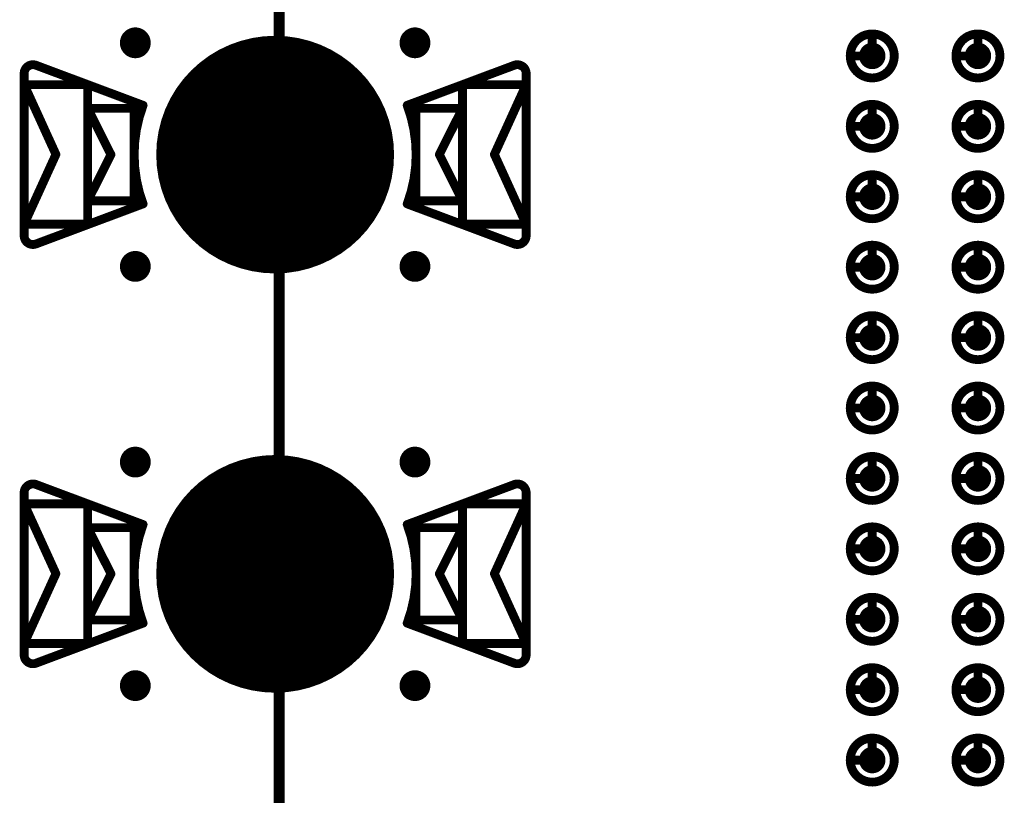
# Model space of a CAD drawing. Header units: millimetres. Extents: x 62 to 363, y 42 to 391.
# Tile 96 of 216: x 211 to 222, y 89 to 98. Entities that reach past the tile are written whole.
import ezdxf

# ---------------------------------------------------------------- set-up
doc = ezdxf.new("R2010")
doc.units = ezdxf.units.MM
for name, color, linetype in [('Mechanical8', 56, 'Continuous'), ('PadHoleLayer', 156, 'Continuous'), ('ViaHoleLayer', 16, 'Continuous')]:
    doc.layers.add(name, color=color, linetype=linetype)

# ---------------------------------------------------------------- blocks, each defined once
blk = doc.blocks.new('HARWIN_S9121_45R_13')
at = {"layer": 'Mechanical8'}
for points, const_width in [([(1.3, 0, 1), (-1.3, 0, 1)], 0.1), ([(-2.74, 1.015, 1), (-2.69, 1.015, 1)], 0.05), ([(-2.74, 1.015, 1), (-2.69, 1.015, 1)], 0.05), ([(2.69, 1.015, 1), (2.74, 1.015, 1)], 0.05), ([(2.69, 1.015, 1), (2.74, 1.015, 1)], 0.05), ([(-2.875, 0.921, 1), (-2.825, 0.921, 1)], 0.05), ([(-2.875, 0.921, 1), (-2.825, 0.921, 1)], 0.05), ([(2.825, 0.921, 1), (2.875, 0.921, 1)], 0.05), ([(2.825, 0.921, 1), (2.875, 0.921, 1)], 0.05), ([(-2.875, 0.791, 1), (-2.825, 0.791, 1)], 0.05), ([(-2.875, 0.791, 1), (-2.825, 0.791, 1)], 0.05), ([(-2.875, 0.791, 1), (-2.825, 0.791, 1)], 0.05), ([(-2.152, 0.791, 1), (-2.102, 0.791, 1)], 0.05), ([(-2.152, 0.791, 1), (-2.102, 0.791, 1)], 0.05), ([(2.103, 0.791, 1), (2.153, 0.791, 1)], 0.05), ([(2.103, 0.791, 1), (2.153, 0.791, 1)], 0.05), ([(2.825, 0.791, 1), (2.875, 0.791, 1)], 0.05), ([(2.825, 0.791, 1), (2.875, 0.791, 1)], 0.05), ([(2.825, 0.791, 1), (2.875, 0.791, 1)], 0.05), ([(-2.152, 0.525, 1), (-2.102, 0.525, 1)], 0.05), ([(-2.152, 0.525, 1), (-2.102, 0.525, 1)], 0.05), ([(-2.152, 0.525, 1), (-2.102, 0.525, 1)], 0.05), ([(-1.625, 0.525, 1), (-1.575, 0.525, 1)], 0.05), ([(-1.625, 0.525, 1), (-1.575, 0.525, 1)], 0.05), ([(-1.524, 0.56, 1), (-1.474, 0.56, 1)], 0.05), ([(-1.524, 0.56, 1), (-1.474, 0.56, 1)], 0.05), ([(1.474, 0.56, 1), (1.524, 0.56, 1)], 0.05), ([(1.474, 0.56, 1), (1.524, 0.56, 1)], 0.05), ([(1.575, 0.525, 1), (1.625, 0.525, 1)], 0.05), ([(1.575, 0.525, 1), (1.625, 0.525, 1)], 0.05), ([(2.103, 0.525, 1), (2.153, 0.525, 1)], 0.05), ([(2.103, 0.525, 1), (2.153, 0.525, 1)], 0.05), ([(2.103, 0.525, 1), (2.153, 0.525, 1)], 0.05), ([(-0.025, 0.5, 1), (0.025, 0.5, 1)], 0.05), ([(-0.025, 0.5, 1), (0.025, 0.5, 1)], 0.05), ([(-2.514, -0.002, 1), (-2.464, -0.002, 1)], 0.05), ([(-2.514, -0.002, 1), (-2.464, -0.002, 1)], 0.05), ([(-1.889, 0, 1), (-1.839, 0, 1)], 0.05), ([(-1.889, 0, 1), (-1.839, 0, 1)], 0.05), ([(-1.325, 0, 1), (-1.275, 0, 1)], 0.05), ([(-0.525, 0, 1), (-0.475, 0, 1)], 0.05), ([(-0.525, 0, 1), (-0.475, 0, 1)], 0.05), ([(-0.025, 0, 1), (0.025, 0, 1)], 0.05), ([(-0.025, 0, 1), (0.025, 0, 1)], 0.05), ([(-0.025, 0, 1), (0.025, 0, 1)], 0.05), ([(-0.025, 0, 1), (0.025, 0, 1)], 0.05), ([(-0.025, 0, 1), (0.025, 0, 1)], 0.05), ([(-0.025, 0, 1), (0.025, 0, 1)], 0.05), ([(-0.025, 0, 1), (0.025, 0, 1)], 0.05), ([(-0.025, 0, 1), (0.025, 0, 1)], 0.05), ([(0.475, 0, 1), (0.525, 0, 1)], 0.05), ([(0.475, 0, 1), (0.525, 0, 1)], 0.05), ([(1.275, 0, 1), (1.325, 0, 1)], 0.05), ([(1.839, 0, 1), (1.889, 0, 1)], 0.05), ([(1.839, 0, 1), (1.889, 0, 1)], 0.05), ([(2.464, -0.002, 1), (2.514, -0.002, 1)], 0.05), ([(2.464, -0.002, 1), (2.514, -0.002, 1)], 0.05), ([(-2.152, -0.525, 1), (-2.102, -0.525, 1)], 0.05), ([(-2.152, -0.525, 1), (-2.102, -0.525, 1)], 0.05), ([(-2.152, -0.525, 1), (-2.102, -0.525, 1)], 0.05), ([(-1.625, -0.525, 1), (-1.575, -0.525, 1)], 0.05), ([(-1.625, -0.525, 1), (-1.575, -0.525, 1)], 0.05), ([(-1.524, -0.56, 1), (-1.474, -0.56, 1)], 0.05), ([(-1.524, -0.56, 1), (-1.474, -0.56, 1)], 0.05), ([(-0.025, -0.5, 1), (0.025, -0.5, 1)], 0.05), ([(-0.025, -0.5, 1), (0.025, -0.5, 1)], 0.05), ([(1.474, -0.56, 1), (1.524, -0.56, 1)], 0.05), ([(1.474, -0.56, 1), (1.524, -0.56, 1)], 0.05), ([(1.575, -0.525, 1), (1.625, -0.525, 1)], 0.05), ([(1.575, -0.525, 1), (1.625, -0.525, 1)], 0.05), ([(2.103, -0.525, 1), (2.153, -0.525, 1)], 0.05), ([(2.103, -0.525, 1), (2.153, -0.525, 1)], 0.05), ([(2.103, -0.525, 1), (2.153, -0.525, 1)], 0.05), ([(-2.875, -0.795, 1), (-2.825, -0.795, 1)], 0.05), ([(-2.875, -0.795, 1), (-2.825, -0.795, 1)], 0.05), ([(-2.875, -0.795, 1), (-2.825, -0.795, 1)], 0.05), ([(-2.152, -0.795, 1), (-2.102, -0.795, 1)], 0.05), ([(-2.152, -0.795, 1), (-2.102, -0.795, 1)], 0.05), ([(2.103, -0.795, 1), (2.153, -0.795, 1)], 0.05), ([(2.103, -0.795, 1), (2.153, -0.795, 1)], 0.05), ([(2.825, -0.795, 1), (2.875, -0.795, 1)], 0.05), ([(2.825, -0.795, 1), (2.875, -0.795, 1)], 0.05), ([(2.825, -0.795, 1), (2.875, -0.795, 1)], 0.05), ([(-2.875, -0.921, 1), (-2.825, -0.921, 1)], 0.05), ([(-2.875, -0.921, 1), (-2.825, -0.921, 1)], 0.05), ([(2.825, -0.921, 1), (2.875, -0.921, 1)], 0.05), ([(2.825, -0.921, 1), (2.875, -0.921, 1)], 0.05), ([(-2.74, -1.015, 1), (-2.69, -1.015, 1)], 0.05), ([(-2.74, -1.015, 1), (-2.69, -1.015, 1)], 0.05), ([(2.69, -1.015, 1), (2.74, -1.015, 1)], 0.05), ([(2.69, -1.015, 1), (2.74, -1.015, 1)], 0.05)]:
    blk.add_lwpolyline(points, format="xyb", close=True, dxfattribs=dict(at, const_width=const_width))
at = {"layer": 'Mechanical8', "const_width": 0.1}
for points in [[(-2.85, 0.921, -0.523343), (-2.715, 1.015)], [(2.715, 1.015, -0.523343), (2.85, 0.921)], [(-1.499, -0.56, -0.180829), (-1.499, 0.56)], [(1.499, 0.56, -0.180829), (1.499, -0.56)], [(-2.715, -1.015, -0.523343), (-2.85, -0.921)], [(2.85, -0.921, -0.523343), (2.715, -1.015)]]:
    blk.add_lwpolyline(points, format="xyb", dxfattribs=at)
for points in [[(-1.499, 0.56), (-2.715, 1.015)], [(2.715, 1.015), (1.499, 0.56)], [(-2.85, 0.921), (-2.85, -0.921)], [(2.85, 0.921), (2.85, -0.921)], [(-2.85, 0.791), (-2.85, -0.795)], [(-2.489, -0.002), (-2.85, 0.791)], [(-2.127, 0.791), (-2.85, 0.791)], [(-2.127, 0.791), (-2.127, -0.795)], [(2.128, 0.791), (2.128, -0.795)], [(2.85, 0.791), (2.128, 0.791)], [(2.85, 0.791), (2.489, -0.002)], [(2.85, 0.791), (2.85, -0.795)], [(-2.127, 0.525), (-2.127, -0.525)], [(-1.864, 0), (-2.127, 0.525)], [(-1.6, 0.525), (-2.127, 0.525)], [(-1.6, 0.525), (-1.6, -0.525)], [(1.6, 0.525), (1.6, -0.525)], [(2.128, 0.525), (1.6, 0.525)], [(2.128, 0.525), (1.864, 0)], [(2.128, 0.525), (2.128, -0.525)], [(0, 0.5), (0, 0)], [(0, 0.5), (0, 0)], [(-2.489, -0.002), (-2.85, -0.795)], [(-1.864, 0), (-2.127, -0.525)], [(0, 0), (-0.5, 0)], [(0, 0), (-0.5, 0)], [(0, 0), (0, -0.5)], [(0, 0), (0, -0.5)], [(0.5, 0), (0, 0)], [(0.5, 0), (0, 0)], [(2.128, -0.525), (1.864, 0)], [(2.85, -0.795), (2.489, -0.002)], [(-1.499, -0.56), (-2.715, -1.015)], [(-1.6, -0.525), (-2.127, -0.525)], [(2.715, -1.015), (1.499, -0.56)], [(2.128, -0.525), (1.6, -0.525)], [(-2.127, -0.795), (-2.85, -0.795)], [(2.85, -0.795), (2.128, -0.795)]]:
    blk.add_lwpolyline(points, dxfattribs=at)
at = {"layer": 'PadHoleLayer', "const_width": 1.3}
blk.add_lwpolyline([(-0.65, 0, 1), (0.65, 0, 1)], format="xyb", close=True, dxfattribs=at)
blk = doc.blocks.new('HARWIN_S9121_45R_20')
at = {"layer": 'Mechanical8'}
for points, const_width in [([(1.3, 0, 1), (-1.3, 0, 1)], 0.1), ([(-2.74, 1.015, 1), (-2.69, 1.015, 1)], 0.05), ([(-2.74, 1.015, 1), (-2.69, 1.015, 1)], 0.05), ([(2.69, 1.015, 1), (2.74, 1.015, 1)], 0.05), ([(2.69, 1.015, 1), (2.74, 1.015, 1)], 0.05), ([(-2.875, 0.921, 1), (-2.825, 0.921, 1)], 0.05), ([(-2.875, 0.921, 1), (-2.825, 0.921, 1)], 0.05), ([(2.825, 0.921, 1), (2.875, 0.921, 1)], 0.05), ([(2.825, 0.921, 1), (2.875, 0.921, 1)], 0.05), ([(-2.875, 0.791, 1), (-2.825, 0.791, 1)], 0.05), ([(-2.875, 0.791, 1), (-2.825, 0.791, 1)], 0.05), ([(-2.875, 0.791, 1), (-2.825, 0.791, 1)], 0.05), ([(-2.152, 0.791, 1), (-2.102, 0.791, 1)], 0.05), ([(-2.152, 0.791, 1), (-2.102, 0.791, 1)], 0.05), ([(2.103, 0.791, 1), (2.153, 0.791, 1)], 0.05), ([(2.103, 0.791, 1), (2.153, 0.791, 1)], 0.05), ([(2.825, 0.791, 1), (2.875, 0.791, 1)], 0.05), ([(2.825, 0.791, 1), (2.875, 0.791, 1)], 0.05), ([(2.825, 0.791, 1), (2.875, 0.791, 1)], 0.05), ([(-2.152, 0.525, 1), (-2.102, 0.525, 1)], 0.05), ([(-2.152, 0.525, 1), (-2.102, 0.525, 1)], 0.05), ([(-2.152, 0.525, 1), (-2.102, 0.525, 1)], 0.05), ([(-1.625, 0.525, 1), (-1.575, 0.525, 1)], 0.05), ([(-1.625, 0.525, 1), (-1.575, 0.525, 1)], 0.05), ([(-1.524, 0.56, 1), (-1.474, 0.56, 1)], 0.05), ([(-1.524, 0.56, 1), (-1.474, 0.56, 1)], 0.05), ([(1.474, 0.56, 1), (1.524, 0.56, 1)], 0.05), ([(1.474, 0.56, 1), (1.524, 0.56, 1)], 0.05), ([(1.575, 0.525, 1), (1.625, 0.525, 1)], 0.05), ([(1.575, 0.525, 1), (1.625, 0.525, 1)], 0.05), ([(2.103, 0.525, 1), (2.153, 0.525, 1)], 0.05), ([(2.103, 0.525, 1), (2.153, 0.525, 1)], 0.05), ([(2.103, 0.525, 1), (2.153, 0.525, 1)], 0.05), ([(-0.025, 0.5, 1), (0.025, 0.5, 1)], 0.05), ([(-0.025, 0.5, 1), (0.025, 0.5, 1)], 0.05), ([(-2.514, -0.002, 1), (-2.464, -0.002, 1)], 0.05), ([(-2.514, -0.002, 1), (-2.464, -0.002, 1)], 0.05), ([(-1.889, 0, 1), (-1.839, 0, 1)], 0.05), ([(-1.889, 0, 1), (-1.839, 0, 1)], 0.05), ([(-1.325, 0, 1), (-1.275, 0, 1)], 0.05), ([(-0.525, 0, 1), (-0.475, 0, 1)], 0.05), ([(-0.525, 0, 1), (-0.475, 0, 1)], 0.05), ([(-0.025, 0, 1), (0.025, 0, 1)], 0.05), ([(-0.025, 0, 1), (0.025, 0, 1)], 0.05), ([(-0.025, 0, 1), (0.025, 0, 1)], 0.05), ([(-0.025, 0, 1), (0.025, 0, 1)], 0.05), ([(-0.025, 0, 1), (0.025, 0, 1)], 0.05), ([(-0.025, 0, 1), (0.025, 0, 1)], 0.05), ([(-0.025, 0, 1), (0.025, 0, 1)], 0.05), ([(-0.025, 0, 1), (0.025, 0, 1)], 0.05), ([(0.475, 0, 1), (0.525, 0, 1)], 0.05), ([(0.475, 0, 1), (0.525, 0, 1)], 0.05), ([(1.275, 0, 1), (1.325, 0, 1)], 0.05), ([(1.839, 0, 1), (1.889, 0, 1)], 0.05), ([(1.839, 0, 1), (1.889, 0, 1)], 0.05), ([(2.464, -0.002, 1), (2.514, -0.002, 1)], 0.05), ([(2.464, -0.002, 1), (2.514, -0.002, 1)], 0.05), ([(-2.152, -0.525, 1), (-2.102, -0.525, 1)], 0.05), ([(-2.152, -0.525, 1), (-2.102, -0.525, 1)], 0.05), ([(-2.152, -0.525, 1), (-2.102, -0.525, 1)], 0.05), ([(-1.625, -0.525, 1), (-1.575, -0.525, 1)], 0.05), ([(-1.625, -0.525, 1), (-1.575, -0.525, 1)], 0.05), ([(-1.524, -0.56, 1), (-1.474, -0.56, 1)], 0.05), ([(-1.524, -0.56, 1), (-1.474, -0.56, 1)], 0.05), ([(-0.025, -0.5, 1), (0.025, -0.5, 1)], 0.05), ([(-0.025, -0.5, 1), (0.025, -0.5, 1)], 0.05), ([(1.474, -0.56, 1), (1.524, -0.56, 1)], 0.05), ([(1.474, -0.56, 1), (1.524, -0.56, 1)], 0.05), ([(1.575, -0.525, 1), (1.625, -0.525, 1)], 0.05), ([(1.575, -0.525, 1), (1.625, -0.525, 1)], 0.05), ([(2.103, -0.525, 1), (2.153, -0.525, 1)], 0.05), ([(2.103, -0.525, 1), (2.153, -0.525, 1)], 0.05), ([(2.103, -0.525, 1), (2.153, -0.525, 1)], 0.05), ([(-2.875, -0.795, 1), (-2.825, -0.795, 1)], 0.05), ([(-2.875, -0.795, 1), (-2.825, -0.795, 1)], 0.05), ([(-2.875, -0.795, 1), (-2.825, -0.795, 1)], 0.05), ([(-2.152, -0.795, 1), (-2.102, -0.795, 1)], 0.05), ([(-2.152, -0.795, 1), (-2.102, -0.795, 1)], 0.05), ([(2.103, -0.795, 1), (2.153, -0.795, 1)], 0.05), ([(2.103, -0.795, 1), (2.153, -0.795, 1)], 0.05), ([(2.825, -0.795, 1), (2.875, -0.795, 1)], 0.05), ([(2.825, -0.795, 1), (2.875, -0.795, 1)], 0.05), ([(2.825, -0.795, 1), (2.875, -0.795, 1)], 0.05), ([(-2.875, -0.921, 1), (-2.825, -0.921, 1)], 0.05), ([(-2.875, -0.921, 1), (-2.825, -0.921, 1)], 0.05), ([(2.825, -0.921, 1), (2.875, -0.921, 1)], 0.05), ([(2.825, -0.921, 1), (2.875, -0.921, 1)], 0.05), ([(-2.74, -1.015, 1), (-2.69, -1.015, 1)], 0.05), ([(-2.74, -1.015, 1), (-2.69, -1.015, 1)], 0.05), ([(2.69, -1.015, 1), (2.74, -1.015, 1)], 0.05), ([(2.69, -1.015, 1), (2.74, -1.015, 1)], 0.05)]:
    blk.add_lwpolyline(points, format="xyb", close=True, dxfattribs=dict(at, const_width=const_width))
at = {"layer": 'Mechanical8', "const_width": 0.1}
for points in [[(-2.85, 0.921, -0.523343), (-2.715, 1.015)], [(2.715, 1.015, -0.523343), (2.85, 0.921)], [(-1.499, -0.56, -0.180829), (-1.499, 0.56)], [(1.499, 0.56, -0.180829), (1.499, -0.56)], [(-2.715, -1.015, -0.523343), (-2.85, -0.921)], [(2.85, -0.921, -0.523343), (2.715, -1.015)]]:
    blk.add_lwpolyline(points, format="xyb", dxfattribs=at)
for points in [[(-1.499, 0.56), (-2.715, 1.015)], [(2.715, 1.015), (1.499, 0.56)], [(-2.85, 0.921), (-2.85, -0.921)], [(2.85, 0.921), (2.85, -0.921)], [(-2.85, 0.791), (-2.85, -0.795)], [(-2.489, -0.002), (-2.85, 0.791)], [(-2.127, 0.791), (-2.85, 0.791)], [(-2.127, 0.791), (-2.127, -0.795)], [(2.128, 0.791), (2.128, -0.795)], [(2.85, 0.791), (2.128, 0.791)], [(2.85, 0.791), (2.489, -0.002)], [(2.85, 0.791), (2.85, -0.795)], [(-2.127, 0.525), (-2.127, -0.525)], [(-1.864, 0), (-2.127, 0.525)], [(-1.6, 0.525), (-2.127, 0.525)], [(-1.6, 0.525), (-1.6, -0.525)], [(1.6, 0.525), (1.6, -0.525)], [(2.128, 0.525), (1.6, 0.525)], [(2.128, 0.525), (1.864, 0)], [(2.128, 0.525), (2.128, -0.525)], [(0, 0.5), (0, 0)], [(0, 0.5), (0, 0)], [(-2.489, -0.002), (-2.85, -0.795)], [(-1.864, 0), (-2.127, -0.525)], [(0, 0), (-0.5, 0)], [(0, 0), (-0.5, 0)], [(0, 0), (0, -0.5)], [(0, 0), (0, -0.5)], [(0.5, 0), (0, 0)], [(0.5, 0), (0, 0)], [(2.128, -0.525), (1.864, 0)], [(2.85, -0.795), (2.489, -0.002)], [(-1.499, -0.56), (-2.715, -1.015)], [(-1.6, -0.525), (-2.127, -0.525)], [(2.715, -1.015), (1.499, -0.56)], [(2.128, -0.525), (1.6, -0.525)], [(-2.127, -0.795), (-2.85, -0.795)], [(2.85, -0.795), (2.128, -0.795)]]:
    blk.add_lwpolyline(points, dxfattribs=at)
at = {"layer": 'PadHoleLayer', "const_width": 1.3}
blk.add_lwpolyline([(-0.65, 0, 1), (0.65, 0, 1)], format="xyb", close=True, dxfattribs=at)
blk = doc.blocks.new('SAMTEC_SEAM8_40_S02_0_S_10_2_GP_K_HP_1858')
at = {"layer": 'Mechanical8'}
for points, const_width in [([(-13.75, 4.6, 1), (-14.25, 4.6, 1)], 0.1), ([(-14.025, 4.85, 1), (-13.975, 4.85, 1)], 0.05), ([(-12.95, 4.6, 1), (-13.45, 4.6, 1)], 0.1), ([(-13.225, 4.85, 1), (-13.175, 4.85, 1)], 0.05), ([(-12.15, 4.6, 1), (-12.65, 4.6, 1)], 0.1), ([(-12.425, 4.85, 1), (-12.375, 4.85, 1)], 0.05), ([(-11.35, 4.6, 1), (-11.85, 4.6, 1)], 0.1), ([(-11.625, 4.85, 1), (-11.575, 4.85, 1)], 0.05), ([(-10.55, 4.6, 1), (-11.05, 4.6, 1)], 0.1), ([(-10.825, 4.85, 1), (-10.775, 4.85, 1)], 0.05), ([(-9.75, 4.6, 1), (-10.25, 4.6, 1)], 0.1), ([(-10.025, 4.85, 1), (-9.975, 4.85, 1)], 0.05), ([(-8.95, 4.6, 1), (-9.45, 4.6, 1)], 0.1), ([(-9.225, 4.85, 1), (-9.175, 4.85, 1)], 0.05), ([(-8.15, 4.6, 1), (-8.65, 4.6, 1)], 0.1), ([(-8.425, 4.85, 1), (-8.375, 4.85, 1)], 0.05), ([(-7.35, 4.6, 1), (-7.85, 4.6, 1)], 0.1), ([(-7.625, 4.85, 1), (-7.575, 4.85, 1)], 0.05), ([(-6.55, 4.6, 1), (-7.05, 4.6, 1)], 0.1), ([(-6.825, 4.85, 1), (-6.775, 4.85, 1)], 0.05), ([(-5.75, 4.6, 1), (-6.25, 4.6, 1)], 0.1), ([(-6.025, 4.85, 1), (-5.975, 4.85, 1)], 0.05), ([(-14.275, 4.6, 1), (-14.225, 4.6, 1)], 0.05), ([(-14.025, 4.6, 1), (-13.975, 4.6, 1)], 0.05), ([(-14.025, 4.6, 1), (-13.975, 4.6, 1)], 0.05), ([(-13.775, 4.6, 1), (-13.725, 4.6, 1)], 0.05), ([(-13.775, 4.6, 1), (-13.725, 4.6, 1)], 0.05), ([(-13.475, 4.6, 1), (-13.425, 4.6, 1)], 0.05), ([(-13.225, 4.6, 1), (-13.175, 4.6, 1)], 0.05), ([(-13.225, 4.6, 1), (-13.175, 4.6, 1)], 0.05), ([(-12.975, 4.6, 1), (-12.925, 4.6, 1)], 0.05), ([(-12.975, 4.6, 1), (-12.925, 4.6, 1)], 0.05), ([(-12.675, 4.6, 1), (-12.625, 4.6, 1)], 0.05), ([(-12.425, 4.6, 1), (-12.375, 4.6, 1)], 0.05), ([(-12.425, 4.6, 1), (-12.375, 4.6, 1)], 0.05), ([(-12.175, 4.6, 1), (-12.125, 4.6, 1)], 0.05), ([(-12.175, 4.6, 1), (-12.125, 4.6, 1)], 0.05), ([(-11.875, 4.6, 1), (-11.825, 4.6, 1)], 0.05), ([(-11.625, 4.6, 1), (-11.575, 4.6, 1)], 0.05), ([(-11.625, 4.6, 1), (-11.575, 4.6, 1)], 0.05), ([(-11.375, 4.6, 1), (-11.325, 4.6, 1)], 0.05), ([(-11.375, 4.6, 1), (-11.325, 4.6, 1)], 0.05), ([(-11.075, 4.6, 1), (-11.025, 4.6, 1)], 0.05), ([(-10.825, 4.6, 1), (-10.775, 4.6, 1)], 0.05), ([(-10.825, 4.6, 1), (-10.775, 4.6, 1)], 0.05), ([(-10.575, 4.6, 1), (-10.525, 4.6, 1)], 0.05), ([(-10.575, 4.6, 1), (-10.525, 4.6, 1)], 0.05), ([(-10.275, 4.6, 1), (-10.225, 4.6, 1)], 0.05), ([(-10.025, 4.6, 1), (-9.975, 4.6, 1)], 0.05), ([(-10.025, 4.6, 1), (-9.975, 4.6, 1)], 0.05), ([(-9.775, 4.6, 1), (-9.725, 4.6, 1)], 0.05), ([(-9.775, 4.6, 1), (-9.725, 4.6, 1)], 0.05), ([(-9.475, 4.6, 1), (-9.425, 4.6, 1)], 0.05), ([(-9.225, 4.6, 1), (-9.175, 4.6, 1)], 0.05), ([(-9.225, 4.6, 1), (-9.175, 4.6, 1)], 0.05), ([(-8.975, 4.6, 1), (-8.925, 4.6, 1)], 0.05), ([(-8.975, 4.6, 1), (-8.925, 4.6, 1)], 0.05), ([(-8.675, 4.6, 1), (-8.625, 4.6, 1)], 0.05), ([(-8.425, 4.6, 1), (-8.375, 4.6, 1)], 0.05), ([(-8.425, 4.6, 1), (-8.375, 4.6, 1)], 0.05), ([(-8.175, 4.6, 1), (-8.125, 4.6, 1)], 0.05), ([(-8.175, 4.6, 1), (-8.125, 4.6, 1)], 0.05), ([(-7.875, 4.6, 1), (-7.825, 4.6, 1)], 0.05), ([(-7.625, 4.6, 1), (-7.575, 4.6, 1)], 0.05), ([(-7.625, 4.6, 1), (-7.575, 4.6, 1)], 0.05), ([(-7.375, 4.6, 1), (-7.325, 4.6, 1)], 0.05), ([(-7.375, 4.6, 1), (-7.325, 4.6, 1)], 0.05), ([(-7.075, 4.6, 1), (-7.025, 4.6, 1)], 0.05), ([(-6.825, 4.6, 1), (-6.775, 4.6, 1)], 0.05), ([(-6.825, 4.6, 1), (-6.775, 4.6, 1)], 0.05), ([(-6.575, 4.6, 1), (-6.525, 4.6, 1)], 0.05), ([(-6.575, 4.6, 1), (-6.525, 4.6, 1)], 0.05), ([(-6.275, 4.6, 1), (-6.225, 4.6, 1)], 0.05), ([(-6.025, 4.6, 1), (-5.975, 4.6, 1)], 0.05), ([(-6.025, 4.6, 1), (-5.975, 4.6, 1)], 0.05), ([(-5.775, 4.6, 1), (-5.725, 4.6, 1)], 0.05), ([(-5.775, 4.6, 1), (-5.725, 4.6, 1)], 0.05), ([(-13.75, 3.4, 1), (-14.25, 3.4, 1)], 0.1), ([(-14.025, 3.65, 1), (-13.975, 3.65, 1)], 0.05), ([(-12.95, 3.4, 1), (-13.45, 3.4, 1)], 0.1), ([(-13.225, 3.65, 1), (-13.175, 3.65, 1)], 0.05), ([(-12.15, 3.4, 1), (-12.65, 3.4, 1)], 0.1), ([(-12.425, 3.65, 1), (-12.375, 3.65, 1)], 0.05), ([(-11.35, 3.4, 1), (-11.85, 3.4, 1)], 0.1), ([(-11.625, 3.65, 1), (-11.575, 3.65, 1)], 0.05), ([(-10.55, 3.4, 1), (-11.05, 3.4, 1)], 0.1), ([(-10.825, 3.65, 1), (-10.775, 3.65, 1)], 0.05), ([(-9.75, 3.4, 1), (-10.25, 3.4, 1)], 0.1), ([(-10.025, 3.65, 1), (-9.975, 3.65, 1)], 0.05), ([(-8.95, 3.4, 1), (-9.45, 3.4, 1)], 0.1), ([(-9.225, 3.65, 1), (-9.175, 3.65, 1)], 0.05), ([(-8.15, 3.4, 1), (-8.65, 3.4, 1)], 0.1), ([(-8.425, 3.65, 1), (-8.375, 3.65, 1)], 0.05), ([(-7.35, 3.4, 1), (-7.85, 3.4, 1)], 0.1), ([(-7.625, 3.65, 1), (-7.575, 3.65, 1)], 0.05), ([(-6.55, 3.4, 1), (-7.05, 3.4, 1)], 0.1), ([(-6.825, 3.65, 1), (-6.775, 3.65, 1)], 0.05), ([(-5.75, 3.4, 1), (-6.25, 3.4, 1)], 0.1), ([(-6.025, 3.65, 1), (-5.975, 3.65, 1)], 0.05), ([(-14.275, 3.4, 1), (-14.225, 3.4, 1)], 0.05), ([(-14.025, 3.4, 1), (-13.975, 3.4, 1)], 0.05), ([(-14.025, 3.4, 1), (-13.975, 3.4, 1)], 0.05), ([(-13.775, 3.4, 1), (-13.725, 3.4, 1)], 0.05), ([(-13.775, 3.4, 1), (-13.725, 3.4, 1)], 0.05), ([(-13.475, 3.4, 1), (-13.425, 3.4, 1)], 0.05), ([(-13.225, 3.4, 1), (-13.175, 3.4, 1)], 0.05), ([(-13.225, 3.4, 1), (-13.175, 3.4, 1)], 0.05), ([(-12.975, 3.4, 1), (-12.925, 3.4, 1)], 0.05), ([(-12.975, 3.4, 1), (-12.925, 3.4, 1)], 0.05), ([(-12.675, 3.4, 1), (-12.625, 3.4, 1)], 0.05), ([(-12.425, 3.4, 1), (-12.375, 3.4, 1)], 0.05), ([(-12.425, 3.4, 1), (-12.375, 3.4, 1)], 0.05), ([(-12.175, 3.4, 1), (-12.125, 3.4, 1)], 0.05), ([(-12.175, 3.4, 1), (-12.125, 3.4, 1)], 0.05), ([(-11.875, 3.4, 1), (-11.825, 3.4, 1)], 0.05), ([(-11.625, 3.4, 1), (-11.575, 3.4, 1)], 0.05), ([(-11.625, 3.4, 1), (-11.575, 3.4, 1)], 0.05), ([(-11.375, 3.4, 1), (-11.325, 3.4, 1)], 0.05), ([(-11.375, 3.4, 1), (-11.325, 3.4, 1)], 0.05), ([(-11.075, 3.4, 1), (-11.025, 3.4, 1)], 0.05), ([(-10.825, 3.4, 1), (-10.775, 3.4, 1)], 0.05), ([(-10.825, 3.4, 1), (-10.775, 3.4, 1)], 0.05), ([(-10.575, 3.4, 1), (-10.525, 3.4, 1)], 0.05), ([(-10.575, 3.4, 1), (-10.525, 3.4, 1)], 0.05), ([(-10.275, 3.4, 1), (-10.225, 3.4, 1)], 0.05), ([(-10.025, 3.4, 1), (-9.975, 3.4, 1)], 0.05), ([(-10.025, 3.4, 1), (-9.975, 3.4, 1)], 0.05), ([(-9.775, 3.4, 1), (-9.725, 3.4, 1)], 0.05), ([(-9.775, 3.4, 1), (-9.725, 3.4, 1)], 0.05), ([(-9.475, 3.4, 1), (-9.425, 3.4, 1)], 0.05), ([(-9.225, 3.4, 1), (-9.175, 3.4, 1)], 0.05), ([(-9.225, 3.4, 1), (-9.175, 3.4, 1)], 0.05), ([(-8.975, 3.4, 1), (-8.925, 3.4, 1)], 0.05), ([(-8.975, 3.4, 1), (-8.925, 3.4, 1)], 0.05), ([(-8.675, 3.4, 1), (-8.625, 3.4, 1)], 0.05), ([(-8.425, 3.4, 1), (-8.375, 3.4, 1)], 0.05), ([(-8.425, 3.4, 1), (-8.375, 3.4, 1)], 0.05), ([(-8.175, 3.4, 1), (-8.125, 3.4, 1)], 0.05), ([(-8.175, 3.4, 1), (-8.125, 3.4, 1)], 0.05), ([(-7.875, 3.4, 1), (-7.825, 3.4, 1)], 0.05), ([(-7.625, 3.4, 1), (-7.575, 3.4, 1)], 0.05), ([(-7.625, 3.4, 1), (-7.575, 3.4, 1)], 0.05), ([(-7.375, 3.4, 1), (-7.325, 3.4, 1)], 0.05), ([(-7.375, 3.4, 1), (-7.325, 3.4, 1)], 0.05), ([(-7.075, 3.4, 1), (-7.025, 3.4, 1)], 0.05), ([(-6.825, 3.4, 1), (-6.775, 3.4, 1)], 0.05), ([(-6.825, 3.4, 1), (-6.775, 3.4, 1)], 0.05), ([(-6.575, 3.4, 1), (-6.525, 3.4, 1)], 0.05), ([(-6.575, 3.4, 1), (-6.525, 3.4, 1)], 0.05), ([(-6.275, 3.4, 1), (-6.225, 3.4, 1)], 0.05), ([(-6.025, 3.4, 1), (-5.975, 3.4, 1)], 0.05), ([(-6.025, 3.4, 1), (-5.975, 3.4, 1)], 0.05), ([(-5.775, 3.4, 1), (-5.725, 3.4, 1)], 0.05), ([(-5.775, 3.4, 1), (-5.725, 3.4, 1)], 0.05)]:
    blk.add_lwpolyline(points, format="xyb", close=True, dxfattribs=dict(at, const_width=const_width))
at = {"layer": 'Mechanical8', "const_width": 0.1}
for points in [[(-14, 4.85), (-14, 4.6)], [(-13.2, 4.85), (-13.2, 4.6)], [(-12.4, 4.85), (-12.4, 4.6)], [(-11.6, 4.85), (-11.6, 4.6)], [(-10.8, 4.85), (-10.8, 4.6)], [(-10, 4.85), (-10, 4.6)], [(-9.2, 4.85), (-9.2, 4.6)], [(-8.4, 4.85), (-8.4, 4.6)], [(-7.6, 4.85), (-7.6, 4.6)], [(-6.8, 4.85), (-6.8, 4.6)], [(-6, 4.85), (-6, 4.6)], [(-14, 4.6), (-13.75, 4.6)], [(-13.2, 4.6), (-12.95, 4.6)], [(-12.4, 4.6), (-12.15, 4.6)], [(-11.6, 4.6), (-11.35, 4.6)], [(-10.8, 4.6), (-10.55, 4.6)], [(-10, 4.6), (-9.75, 4.6)], [(-9.2, 4.6), (-8.95, 4.6)], [(-8.4, 4.6), (-8.15, 4.6)], [(-7.6, 4.6), (-7.35, 4.6)], [(-6.8, 4.6), (-6.55, 4.6)], [(-6, 4.6), (-5.75, 4.6)], [(-14, 3.65), (-14, 3.4)], [(-13.2, 3.65), (-13.2, 3.4)], [(-12.4, 3.65), (-12.4, 3.4)], [(-11.6, 3.65), (-11.6, 3.4)], [(-10.8, 3.65), (-10.8, 3.4)], [(-10, 3.65), (-10, 3.4)], [(-9.2, 3.65), (-9.2, 3.4)], [(-8.4, 3.65), (-8.4, 3.4)], [(-7.6, 3.65), (-7.6, 3.4)], [(-6.8, 3.65), (-6.8, 3.4)], [(-6, 3.65), (-6, 3.4)], [(-14, 3.4), (-13.75, 3.4)], [(-13.2, 3.4), (-12.95, 3.4)], [(-12.4, 3.4), (-12.15, 3.4)], [(-11.6, 3.4), (-11.35, 3.4)], [(-10.8, 3.4), (-10.55, 3.4)], [(-10, 3.4), (-9.75, 3.4)], [(-9.2, 3.4), (-8.95, 3.4)], [(-8.4, 3.4), (-8.15, 3.4)], [(-7.6, 3.4), (-7.35, 3.4)], [(-6.8, 3.4), (-6.55, 3.4)], [(-6, 3.4), (-5.75, 3.4)]]:
    blk.add_lwpolyline(points, dxfattribs=at)
at = {"layer": 'PadHoleLayer', "const_width": 0.15}
for points in [[(-14.075, 4.6, 1), (-13.925, 4.6, 1)], [(-13.275, 4.6, 1), (-13.125, 4.6, 1)], [(-12.475, 4.6, 1), (-12.325, 4.6, 1)], [(-11.675, 4.6, 1), (-11.525, 4.6, 1)], [(-10.875, 4.6, 1), (-10.725, 4.6, 1)], [(-10.075, 4.6, 1), (-9.925, 4.6, 1)], [(-9.275, 4.6, 1), (-9.125, 4.6, 1)], [(-8.475, 4.6, 1), (-8.325, 4.6, 1)], [(-7.675, 4.6, 1), (-7.525, 4.6, 1)], [(-6.875, 4.6, 1), (-6.725, 4.6, 1)], [(-6.075, 4.6, 1), (-5.925, 4.6, 1)], [(-14.075, 3.4, 1), (-13.925, 3.4, 1)], [(-13.275, 3.4, 1), (-13.125, 3.4, 1)], [(-12.475, 3.4, 1), (-12.325, 3.4, 1)], [(-11.675, 3.4, 1), (-11.525, 3.4, 1)], [(-10.875, 3.4, 1), (-10.725, 3.4, 1)], [(-10.075, 3.4, 1), (-9.925, 3.4, 1)], [(-9.275, 3.4, 1), (-9.125, 3.4, 1)], [(-8.475, 3.4, 1), (-8.325, 3.4, 1)], [(-7.675, 3.4, 1), (-7.525, 3.4, 1)], [(-6.875, 3.4, 1), (-6.725, 3.4, 1)], [(-6.075, 3.4, 1), (-5.925, 3.4, 1)]]:
    blk.add_lwpolyline(points, format="xyb", close=True, dxfattribs=at)

msp = doc.modelspace()

# ---------------------------------------------------------------- linework, layer by layer
at = {"layer": 'Mechanical8', "const_width": 0.127}
msp.add_lwpolyline([(214.2, 76.2), (214.2, 217.25)], dxfattribs=at)
at = {"layer": 'ViaHoleLayer', "const_width": 0.175}
for points in [[(212.479, 97.949, 1), (212.654, 97.949, 1)], [(215.654, 97.949, 1), (215.829, 97.949, 1)], [(212.479, 95.409, 1), (212.654, 95.409, 1)], [(215.654, 95.409, 1), (215.829, 95.409, 1)], [(212.479, 93.186, 1), (212.654, 93.186, 1)], [(215.654, 93.186, 1), (215.829, 93.186, 1)], [(212.479, 90.646, 1), (212.654, 90.646, 1)], [(215.654, 90.646, 1), (215.829, 90.646, 1)]]:
    msp.add_lwpolyline(points, format="xyb", close=True, dxfattribs=at)

# ---------------------------------------------------------------- block references
for name, p, rotation in [('SAMTEC_SEAM8_40_S02_0_S_10_2_GP_K_HP_1858', (225.533, 103.8), 90), ('HARWIN_S9121_45R_13', (214.154, 96.679), 180), ('HARWIN_S9121_45R_20', (214.154, 91.916), 180)]:
    msp.add_blockref(name, p, dxfattribs=dict(rotation=rotation))

doc.saveas('drawing.dxf')
